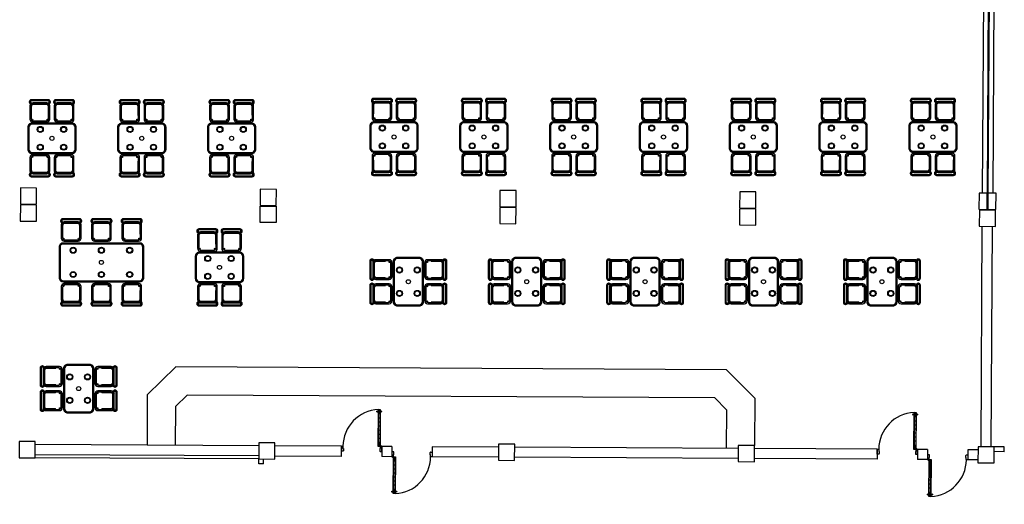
# Model space of a CAD drawing. Header units: metres. Extents: x 2232.4 to 2275.2, y 411.9 to 437.5.
# Tile 12 of 22: x 2250.1 to 2274.5, y 411.9 to 423.9. Entities that reach past the tile are written whole.
import ezdxf

# ---------------------------------------------------------------- set-up
doc = ezdxf.new("R2010")
doc.units = ezdxf.units.M
for name, color, linetype in [('CL', 40, 'Continuous'), ('DOOR', 5, 'Continuous'), ('FR', 60, 'Continuous'), ('RP_CHAIRS', 7, 'Continuous'), ('RP_TABLES', 7, 'Continuous'), ('WALL NEW', 40, 'Continuous')]:
    doc.layers.add(name, color=color, linetype=linetype)

# ---------------------------------------------------------------- blocks, each defined once
blk = doc.blocks.new('GGQWE')
at = {"layer": 'DOOR'}
for p, q in [((-89.104, -165.552), (-89.133, -165.524)), ((-89.126, -165.517), (-89.048, -165.439)), ((-89.051, -165.513), (-89.09, -165.552)), ((-89.023, -165.471), (-89.055, -165.503)), ((-89.055, -165.503), (-89.051, -165.506)), ((-89.048, -165.439), (-89.023, -165.464)), ((-88.404, -166.083), (-87.756, -165.435)), ((-87.721, -165.47), (-88.369, -166.118)), ((-87.824, -165.509), (-88.33, -166.015)), ((-87.795, -165.537), (-88.302, -166.044)), ((-87.878, -165.62), (-87.906, -165.591)), ((-87.827, -165.505), (-87.792, -165.541)), ((-87.817, -165.516), (-87.746, -165.445)), ((-87.802, -165.53), (-87.732, -165.459)), ((-87.756, -165.435), (-87.721, -165.47)), ((-88.16, -165.902), (-88.189, -165.874)), ((-88.09, -165.832), (-88.118, -165.803)), ((-88.019, -165.761), (-88.047, -165.733)), ((-87.948, -165.69), (-87.977, -165.662)), ((-88.369, -166.118), (-88.404, -166.083)), ((-88.394, -166.093), (-88.323, -166.023)), ((-88.38, -166.107), (-88.309, -166.037)), ((-88.298, -166.047), (-88.334, -166.012)), ((-88.231, -165.973), (-88.259, -165.945)), ((-88.415, -166.15), (-88.454, -166.189)), ((-88.454, -166.203), (-88.426, -166.231)), ((-88.426, -166.231), (-88.341, -166.146)), ((-88.404, -166.153), (-88.408, -166.15)), ((-88.373, -166.122), (-88.404, -166.153)), ((-88.341, -166.146), (-88.366, -166.122))]:
    blk.add_line(p, q, dxfattribs=at)
for centre in [(-87.808, -165.454), (-87.741, -165.521)]:
    blk.add_circle(centre, 0.015, dxfattribs=at)
for centre, radius, start, end in [((-88.372, -166.12), 0.921, 48.0816, 134.8026), ((-89.097, -165.545), 0.01, 225, 315), ((-89.055, -165.51), 0.005, 315, 45), ((-89.027, -165.467), 0.005, 315, 45), ((-87.816, -165.48), 0.012, 348.7114, 80.03), ((-87.782, -165.446), 0.012, 189.97, 281.2886), ((-87.766, -165.529), 0.012, 9.97, 101.2886), ((-87.733, -165.496), 0.012, 168.7114, 260.03), ((-88.369, -166.125), 0.005, 45, 135), ((-88.447, -166.196), 0.01, 135, 225), ((-88.411, -166.153), 0.005, 45, 135)]:
    blk.add_arc(centre, radius, start, end, dxfattribs=at)
blk.add_point((-88.347, -166.118), dxfattribs=at)
blk = doc.blocks.new('WWWWE')
at = {"layer": 'DOOR'}
for q in [(-33.096, -140.722), (-33.019, -140.8)]:
    blk.add_line((-33.104, -140.715), q, dxfattribs=at)
at = {"layer": 'FR', "rotation": 269.9999999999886}
blk.add_blockref('GGQWE', (132.421, -229.848), dxfattribs=at)
blk = doc.blocks.new('RP_MODERN_TABLE_4')
at = {"color": 0}
for points in [[(-0.5, -0.375), (0.5, -0.375, 0.414214), (0.6, -0.275), (0.6, 0.275, 0.414214), (0.5, 0.375), (-0.5, 0.375, 0.414214), (-0.6, 0.275), (-0.6, -0.275, 0.414214)], [(-0.495, -0.35), (0.495, -0.35, 0.414214), (0.575, -0.27), (0.575, 0.27, 0.414214), (0.495, 0.35), (-0.495, 0.35, 0.414214), (-0.575, 0.27), (-0.575, -0.27, 0.414214)]]:
    blk.add_lwpolyline(points, format="xyb", close=True, dxfattribs=at)
for centre, radius in [((-0.29, 0.22), 0.075), ((-0.29, 0.22), 0.06), ((0.29, 0.22), 0.075), ((0.29, 0.22), 0.06), ((0, 0), 0.05), ((-0.29, -0.22), 0.075), ((-0.29, -0.22), 0.06), ((0.29, -0.22), 0.075), ((0.29, -0.22), 0.06)]:
    blk.add_circle(centre, radius, dxfattribs=at)
blk = doc.blocks.new('RP_MODERN_CHAIR')
at = {"color": 0}
for points in [[(-0.212, 0.172), (0.212, 0.172, 0.414214), (0.262, 0.222), (0.262, 0.229, 0.414214), (0.212, 0.279), (-0.212, 0.279, 0.414214), (-0.262, 0.229), (-0.262, 0.222, 0.414214)], [(-0.205, 0.195), (0.205, 0.195, 0.414214), (0.23, 0.22), (0.23, 0.23, 0.414214), (0.205, 0.255), (-0.205, 0.255, 0.414214), (-0.23, 0.23), (-0.23, 0.22, 0.414214)], [(-0.17, -0.275), (0.17, -0.275, 0.414214), (0.245, -0.2), (0.245, 0.13, 0.414214), (0.17, 0.205), (-0.17, 0.205, 0.414214), (-0.245, 0.13), (-0.245, -0.2, 0.414214)], [(-0.223, -0.11), (-0.217, -0.11, 0.414214), (-0.205, -0.098), (-0.205, 0.158, 0.414214), (-0.217, 0.17), (-0.223, 0.17, 0.414214), (-0.235, 0.158), (-0.235, -0.098, 0.414214)], [(-0.15, -0.245), (0.15, -0.245, 0.414214), (0.215, -0.18), (0.215, 0.105, 0.414214), (0.15, 0.17), (-0.15, 0.17, 0.414214), (-0.215, 0.105), (-0.215, -0.18, 0.414214)], [(0.217, -0.11), (0.223, -0.11, 0.414214), (0.235, -0.098), (0.235, 0.158, 0.414214), (0.223, 0.17), (0.217, 0.17, 0.414214), (0.205, 0.158), (0.205, -0.098, 0.414214)]]:
    blk.add_lwpolyline(points, format="xyb", close=True, dxfattribs=at)
for centre in [(-0.19, 0.185), (0.19, 0.185), (-0.19, -0.215), (0.19, -0.215)]:
    blk.add_circle(centre, 0.016, dxfattribs=at)
blk = doc.blocks.new('RP_MODERN_TABLE_6')
at = {"color": 0}
for points in [[(-0.95, -0.48), (0.95, -0.48, 0.414214), (1.05, -0.38), (1.05, 0.38, 0.414214), (0.95, 0.48), (-0.95, 0.48, 0.414214), (-1.05, 0.38), (-1.05, -0.38, 0.414214)], [(-0.945, -0.455), (0.945, -0.455, 0.414214), (1.025, -0.375), (1.025, 0.375, 0.414214), (0.945, 0.455), (-0.945, 0.455, 0.414214), (-1.025, 0.375), (-1.025, -0.375, 0.414214)]]:
    blk.add_lwpolyline(points, format="xyb", close=True, dxfattribs=at)
for centre, radius in [((-0.7, 0.3), 0.075), ((-0.7, 0.3), 0.06), ((0, 0.3), 0.075), ((0, 0.3), 0.06), ((0.7, 0.3), 0.075), ((0.7, 0.3), 0.06), ((0, 0), 0.05), ((-0.7, -0.3), 0.075), ((-0.7, -0.3), 0.06), ((0, -0.3), 0.075), ((0, -0.3), 0.06), ((0.7, -0.3), 0.075), ((0.7, -0.3), 0.06)]:
    blk.add_circle(centre, radius, dxfattribs=at)

msp = doc.modelspace()

# ---------------------------------------------------------------- linework, layer by layer
at = {"layer": 'CL'}
for points in [[(2250.557, 419.336), (2250.56, 419.736), (2250.16, 419.739), (2250.157, 419.339)], [(2256.497, 419.304), (2256.499, 419.704), (2256.099, 419.706), (2256.097, 419.306)], [(2262.437, 419.272), (2262.439, 419.672), (2262.039, 419.674), (2262.037, 419.274)], [(2268.376, 419.239), (2268.378, 419.639), (2267.978, 419.642), (2267.976, 419.242)], [(2274.106, 419.208), (2274.108, 419.608), (2273.908, 419.609), (2273.906, 419.209)], [(2274.326, 419.207), (2274.328, 419.607), (2274.128, 419.608), (2274.126, 419.208)], [(2250.555, 418.916), (2250.557, 419.316), (2250.157, 419.319), (2250.155, 418.919)], [(2256.497, 419.284), (2256.495, 418.884), (2256.095, 418.886), (2256.097, 419.286)], [(2262.434, 418.852), (2262.437, 419.252), (2262.037, 419.254), (2262.034, 418.854)], [(2268.374, 418.819), (2268.376, 419.219), (2267.976, 419.222), (2267.974, 418.822)], [(2274.314, 418.787), (2274.316, 419.187), (2273.916, 419.189), (2273.914, 418.789)], [(2250.523, 413.051), (2250.525, 413.451), (2250.125, 413.453), (2250.123, 413.053)], [(2256.463, 413.019), (2256.465, 413.419), (2256.065, 413.421), (2256.063, 413.021)], [(2262.402, 412.986), (2262.405, 413.386), (2262.005, 413.388), (2262.002, 412.988)], [(2268.342, 412.954), (2268.344, 413.354), (2267.944, 413.356), (2267.942, 412.956)], [(2274.282, 412.922), (2274.284, 413.322), (2273.884, 413.324), (2273.882, 412.924)]]:
    msp.add_lwpolyline(points, close=True, dxfattribs=at)
at = {"layer": 'FR'}
for p, q in [((2253.302, 414.611), (2254.005, 415.308)), ((2267.654, 415.233), (2254.005, 415.308)), ((2268.351, 414.529), (2267.654, 415.233)), ((2253.302, 414.611), (2253.295, 413.361)), ((2254, 414.318), (2254.292, 414.606)), ((2267.361, 414.535), (2254.292, 414.606)), ((2267.649, 414.243), (2267.361, 414.535)), ((2268.351, 414.529), (2268.344, 413.354)), ((2254, 414.318), (2253.995, 413.358)), ((2267.649, 414.243), (2267.644, 413.283))]:
    msp.add_line(p, q, dxfattribs=at)
at = {"layer": 'WALL NEW'}
for p, q in [((2274.018, 425.073), (2273.988, 419.609)), ((2274.138, 425.073), (2274.108, 419.608)), ((2274.158, 425.073), (2274.128, 419.608)), ((2274.278, 425.072), (2274.248, 419.607)), ((2273.959, 413.323), (2273.989, 418.789)), ((2274.209, 413.322), (2274.239, 418.788)), ((2256.065, 413.346), (2250.525, 413.376)), ((2258.109, 413.335), (2256.465, 413.344)), ((2258.109, 413.335), (2258.108, 413.085)), ((2259.109, 413.33), (2259.108, 413.08)), ((2259.359, 413.328), (2259.109, 413.33)), ((2259.359, 413.328), (2259.358, 413.078)), ((2260.359, 413.323), (2260.358, 413.073)), ((2262.004, 413.314), (2260.359, 413.323)), ((2267.944, 413.282), (2262.404, 413.312)), ((2271.383, 413.263), (2268.344, 413.279)), ((2271.383, 413.263), (2271.382, 413.013)), ((2272.383, 413.258), (2272.382, 413.008)), ((2272.633, 413.256), (2272.383, 413.258)), ((2272.633, 413.256), (2272.632, 413.006)), ((2273.633, 413.251), (2273.632, 413.001)), ((2273.883, 413.249), (2273.633, 413.251)), ((2274.534, 413.32), (2274.284, 413.322)), ((2274.533, 413.2), (2274.534, 413.32)), ((2256.063, 413.021), (2250.523, 413.051)), ((2256.063, 413.096), (2250.524, 413.126)), ((2256.062, 412.901), (2256.063, 413.021)), ((2256.182, 412.9), (2256.183, 413.02)), ((2258.108, 413.085), (2256.463, 413.094)), ((2259.358, 413.078), (2259.108, 413.08)), ((2262.003, 413.064), (2260.358, 413.073)), ((2267.942, 413.032), (2262.403, 413.062)), ((2271.382, 413.013), (2268.342, 413.029)), ((2272.632, 413.006), (2272.382, 413.008)), ((2273.882, 412.999), (2273.632, 413.001)), ((2274.533, 413.2), (2274.283, 413.202)), ((2256.182, 412.9), (2256.062, 412.901))]:
    msp.add_line(p, q, dxfattribs=at)

# ---------------------------------------------------------------- block references
at = {"layer": 'FR'}
for p, rotation in [((2134.789, 337.792), 134.688309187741), ((2148.063, 337.72), 134.688309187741), ((2383.679, 488.616), 314.6883091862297), ((2396.953, 488.544), 314.6883091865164)]:
    msp.add_blockref('WWWWE', p, dxfattribs=dict(at, rotation=rotation))
at = {"layer": 'RP_CHAIRS'}
for p in [(2250.64, 421.644), (2251.24, 421.644), (2252.865, 421.644), (2253.465, 421.644), (2255.09, 421.644), (2255.69, 421.644), (2259.115, 421.677), (2259.715, 421.677), (2261.34, 421.677), (2261.94, 421.677), (2263.565, 421.677), (2264.165, 421.677), (2265.79, 421.677), (2266.39, 421.677), (2268.015, 421.677), (2268.615, 421.677), (2270.24, 421.677), (2270.84, 421.677), (2272.465, 421.677), (2273.065, 421.677), (2251.415, 418.694), (2252.165, 418.694), (2252.915, 418.694), (2254.79, 418.444), (2255.39, 418.444)]:
    msp.add_blockref('RP_MODERN_CHAIR', p, dxfattribs=at)
for p, rotation in [((2250.64, 420.294), 180), ((2251.24, 420.294), 180), ((2252.865, 420.294), 180), ((2253.465, 420.294), 180), ((2255.09, 420.294), 180), ((2255.69, 420.294), 180), ((2259.115, 420.327), 180), ((2259.715, 420.327), 180), ((2261.34, 420.327), 180), ((2261.94, 420.327), 180), ((2263.565, 420.327), 180), ((2264.165, 420.327), 180), ((2265.79, 420.327), 180), ((2266.39, 420.327), 180), ((2268.015, 420.327), 180), ((2268.615, 420.327), 180), ((2270.24, 420.327), 180), ((2270.84, 420.327), 180), ((2272.465, 420.327), 180), ((2273.065, 420.327), 180), ((2259.094, 417.715), 90), ((2260.444, 417.715), 270), ((2262.027, 417.715), 90), ((2263.377, 417.715), 270), ((2264.96, 417.715), 90), ((2266.31, 417.715), 270), ((2267.893, 417.715), 90), ((2269.243, 417.715), 270), ((2270.826, 417.715), 90), ((2272.176, 417.715), 270), ((2251.415, 417.094), 180), ((2252.165, 417.094), 180), ((2252.915, 417.094), 180), ((2254.79, 417.094), 180), ((2255.39, 417.094), 180), ((2259.094, 417.115), 90), ((2260.444, 417.115), 270), ((2262.027, 417.115), 90), ((2263.377, 417.115), 270), ((2264.96, 417.115), 90), ((2266.31, 417.115), 270), ((2267.893, 417.115), 90), ((2269.243, 417.115), 270), ((2270.826, 417.115), 90), ((2272.176, 417.115), 270), ((2250.926, 415.065), 90), ((2252.276, 415.065), 270), ((2250.926, 414.465), 90), ((2252.276, 414.465), 270)]:
    msp.add_blockref('RP_MODERN_CHAIR', p, dxfattribs=dict(at, rotation=rotation))
at = {"layer": 'RP_TABLES'}
for name, p in [('RP_MODERN_TABLE_4', (2250.94, 420.969)), ('RP_MODERN_TABLE_4', (2253.165, 420.969)), ('RP_MODERN_TABLE_4', (2255.39, 420.969)), ('RP_MODERN_TABLE_4', (2259.415, 421.002)), ('RP_MODERN_TABLE_4', (2261.64, 421.002)), ('RP_MODERN_TABLE_4', (2263.865, 421.002)), ('RP_MODERN_TABLE_4', (2266.09, 421.002)), ('RP_MODERN_TABLE_4', (2268.315, 421.002)), ('RP_MODERN_TABLE_4', (2270.54, 421.002)), ('RP_MODERN_TABLE_4', (2272.765, 421.002)), ('RP_MODERN_TABLE_6', (2252.165, 417.894)), ('RP_MODERN_TABLE_4', (2255.09, 417.769))]:
    msp.add_blockref(name, p, dxfattribs=at)
at = {"layer": 'RP_TABLES', "rotation": 90}
for p in [(2259.769, 417.415), (2262.702, 417.415), (2265.635, 417.415), (2268.568, 417.415), (2271.501, 417.415), (2251.601, 414.765)]:
    msp.add_blockref('RP_MODERN_TABLE_4', p, dxfattribs=at)

doc.saveas('drawing.dxf')
